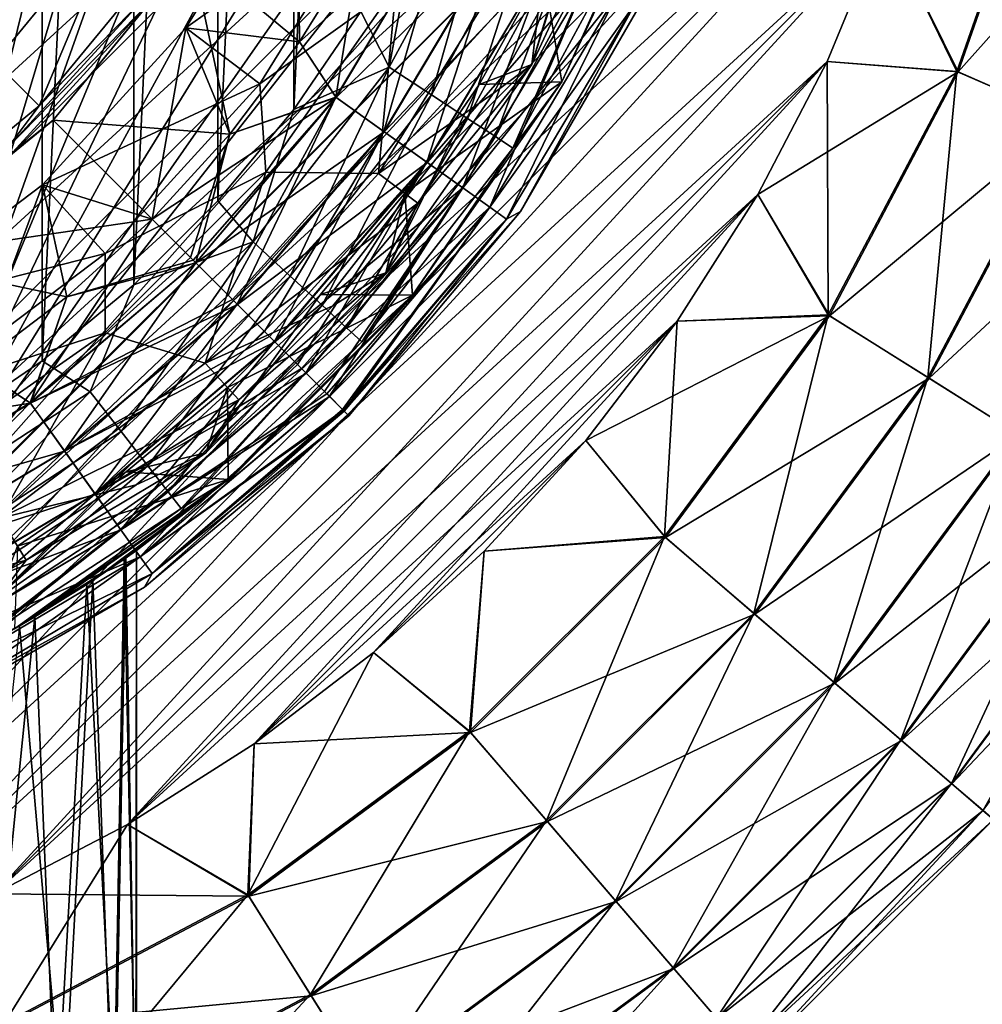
# Model space of a CAD drawing. Header units: metres. Extents: x -40 to 117, y -433 to 89.
# Tile 34 of 256: x 11 to 25, y -424 to -410. Entities that reach past the tile are written whole.
import ezdxf

# ---------------------------------------------------------------- set-up
doc = ezdxf.new("R2010")
doc.units = ezdxf.units.M
doc.layers.add('solid_506114_24501146', color=7, linetype='CONTINUOUS')
doc.layers.add('solid_506114_24501146_02', color=7, linetype='CONTINUOUS')

msp = doc.modelspace()

# ---------------------------------------------------------------- linework, layer by layer
at = {"layer": 'solid_506114_24501146'}
for points in [[(18.951725, -384.331635, 277.700012), (-15.918365, -419.201721, 277.700012), (-17.500893, -417.750885, 277.700012)], [(18.951725, -384.331635, 277.700012), (20.265413, -386.041718, 277.700012), (-15.918365, -419.201721, 277.700012)], [(20.265413, -386.041718, 277.700012), (-14.208274, -420.515411, 277.700012), (-15.918365, -419.201721, 277.700012)], [(20.265413, -386.041718, 277.700012), (21.427662, -387.8638, 277.700012), (-14.208274, -420.515411, 277.700012)], [(21.427662, -387.8638, 277.700012), (-12.386187, -421.677673, 277.700012), (-14.208274, -420.515411, 277.700012)], [(21.427662, -387.8638, 277.700012), (22.426193, -389.779633, 277.700012), (-12.386187, -421.677673, 277.700012)], [(22.426193, -389.779633, 277.700012), (-10.470354, -422.676178, 277.700012), (-12.386187, -421.677673, 277.700012)], [(22.426193, -389.779633, 277.700012), (23.253399, -391.774048, 277.700012), (-10.470354, -422.676178, 277.700012)], [(23.253399, -391.774048, 277.700012), (-8.47596, -423.503387, 277.700012), (-10.470354, -422.676178, 277.700012)], [(23.253399, -391.774048, 277.700012), (23.903852, -393.833771, 277.700012), (-8.47596, -423.503387, 277.700012)], [(23.903852, -393.833771, 277.700012), (-6.41624, -424.153839, 277.700012), (-8.47596, -423.503387, 277.700012)], [(23.903852, -393.833771, 277.700012), (24.372297, -395.942627, 277.700012), (-6.41624, -424.153839, 277.700012)], [(24.372297, -395.942627, 277.700012), (-4.307376, -424.622284, 277.700012), (-6.41624, -424.153839, 277.700012)], [(24.372297, -395.942627, 277.700012), (24.655054, -398.084167, 277.700012), (-4.307376, -424.622284, 277.700012)], [(24.655054, -398.084167, 277.700012), (-2.165828, -424.90506, 277.700012), (-4.307376, -424.622284, 277.700012)], [(24.655054, -398.084167, 277.700012), (24.749994, -400.241974, 277.700012), (-2.165828, -424.90506, 277.700012)], [(24.749994, -400.241974, 277.700012), (-0.008015, -425, 277.700012), (-2.165828, -424.90506, 277.700012)], [(24.749994, -400.241974, 277.700012), (24.656441, -402.399994, 277.700012), (-0.008015, -425, 277.700012)], [(24.656441, -402.399994, 277.700012), (2.14998, -424.906433, 277.700012), (-0.008015, -425, 277.700012)], [(24.656441, -402.399994, 277.700012), (24.375053, -404.541748, 277.700012), (2.14998, -424.906433, 277.700012)], [(24.375053, -404.541748, 277.700012), (4.291748, -424.625061, 277.700012), (2.14998, -424.906433, 277.700012)], [(24.375053, -404.541748, 277.700012), (23.908049, -406.650574, 277.700012), (4.291748, -424.625061, 277.700012)], [(23.908049, -406.650574, 277.700012), (6.400584, -424.158051, 277.700012), (4.291748, -424.625061, 277.700012)], [(23.908049, -406.650574, 277.700012), (23.258898, -408.710846, 277.700012), (6.400584, -424.158051, 277.700012)], [(23.258898, -408.710846, 277.700012), (8.460859, -423.508911, 277.700012), (6.400584, -424.158051, 277.700012)], [(10.917224, -417.881927, 353.5), (10.542006, -417.275909, 370.132141), (7.234003, -418.923126, 370.132141)], [(9.243785, -418.814026, 353.5), (10.917224, -417.881927, 353.5), (7.234003, -418.923126, 370.132141)]]:
    msp.add_3dface(points, dxfattribs=at)
at = {"layer": 'solid_506114_24501146_02'}
for points in [[(-22.426193, -410.720367, 277.700012), (10.470354, -377.823822, 277.700012), (12.386187, -378.822327, 277.700012)], [(-21.427662, -412.6362, 277.700012), (-22.426193, -410.720367, 277.700012), (12.386187, -378.822327, 277.700012)], [(-21.427662, -412.6362, 277.700012), (12.386187, -378.822327, 277.700012), (14.208274, -379.984589, 277.700012)], [(12.386187, -378.822327, 293.700012), (8.85, -382.314636, 293.700012), (8.85, -418.185364, 293.700012)], [(14.208274, -379.984589, 293.700012), (12.386187, -378.822327, 293.700012), (8.85, -418.185364, 293.700012)], [(-20.265413, -414.458282, 277.700012), (-21.427662, -412.6362, 277.700012), (14.208274, -379.984589, 277.700012)], [(-20.265413, -414.458282, 277.700012), (14.208274, -379.984589, 277.700012), (15.918365, -381.298279, 277.700012)], [(15.918365, -381.298279, 293.700012), (14.208274, -379.984589, 293.700012), (8.85, -418.185364, 293.700012)], [(-18.951725, -416.168365, 277.700012), (-20.265413, -414.458282, 277.700012), (15.918365, -381.298279, 277.700012)], [(-18.951725, -416.168365, 277.700012), (15.918365, -381.298279, 277.700012), (17.500893, -382.749115, 277.700012)], [(15.918365, -381.298279, 293.700012), (8.85, -418.185364, 293.700012), (17.500893, -382.749115, 293.700012)], [(-17.500893, -417.750885, 277.700012), (-18.951725, -416.168365, 277.700012), (17.500893, -382.749115, 277.700012)], [(18.951725, -384.331635, 277.700012), (-17.500893, -417.750885, 277.700012), (17.500893, -382.749115, 277.700012)], [(18.951725, -384.331635, 293.700012), (17.500893, -382.749115, 293.700012), (8.85, -418.185364, 293.700012)], [(20.265413, -386.041718, 293.700012), (18.951725, -384.331635, 293.700012), (8.85, -418.185364, 293.700012)], [(9.737132, -384.519836, 311.799988), (11.147246, -385.485565, 311.799988), (9.73713, -415.980164, 311.799988)], [(11.147246, -385.485565, 311.799988), (11.147244, -415.014435, 311.799988), (9.73713, -415.980164, 311.799988)], [(11.147246, -385.485565, 311.799988), (12.462117, -386.577209, 311.799988), (11.147244, -415.014435, 311.799988)], [(21.427662, -387.8638, 293.700012), (20.265413, -386.041718, 293.700012), (8.85, -418.185364, 293.700012)], [(12.462117, -386.577209, 311.799988), (12.462115, -413.922791, 311.799988), (11.147244, -415.014435, 311.799988)], [(12.462117, -386.577209, 311.799988), (13.67068, -387.785553, 311.799988), (12.462115, -413.922791, 311.799988)], [(22.426193, -389.779633, 293.700012), (21.427662, -387.8638, 293.700012), (8.85, -418.185364, 293.700012)], [(13.67068, -387.785553, 311.799988), (13.670678, -412.714447, 311.799988), (12.462115, -413.922791, 311.799988)], [(13.67068, -387.785553, 311.799988), (14.762602, -389.100311, 311.799988), (13.670678, -412.714447, 311.799988)], [(14.762602, -389.100311, 311.799988), (14.7626, -411.399689, 311.799988), (13.670678, -412.714447, 311.799988)], [(14.762602, -389.100311, 311.799988), (15.728471, -390.510132, 311.799988), (14.7626, -411.399689, 311.799988)], [(23.253399, -391.774048, 293.700012), (22.426193, -389.779633, 293.700012), (8.85, -418.185364, 293.700012)], [(15.728471, -390.510132, 311.799988), (15.72847, -409.989868, 311.799988), (14.7626, -411.399689, 311.799988)], [(23.903852, -393.833771, 293.700012), (23.253399, -391.774048, 293.700012), (8.85, -418.185364, 293.700012)], [(24.372297, -395.942627, 293.700012), (23.903852, -393.833771, 293.700012), (8.85, -418.185364, 293.700012)], [(24.655054, -398.084167, 293.700012), (24.372297, -395.942627, 293.700012), (8.85, -418.185364, 293.700012)], [(24.749994, -400.241974, 293.700012), (24.655054, -398.084167, 293.700012), (8.85, -418.185364, 293.700012)], [(24.656441, -402.399994, 293.700012), (24.749994, -400.241974, 293.700012), (8.85, -418.185364, 293.700012)], [(2.14998, -424.906433, 293.700012), (24.656441, -402.399994, 293.700012), (8.85, -418.185364, 293.700012)], [(2.14998, -424.906433, 293.700012), (4.291748, -424.625061, 293.700012), (24.656441, -402.399994, 293.700012)], [(4.291748, -424.625061, 293.700012), (24.375053, -404.541748, 293.700012), (24.656441, -402.399994, 293.700012)], [(4.291748, -424.625061, 293.700012), (6.400584, -424.158051, 293.700012), (24.375053, -404.541748, 293.700012)], [(6.400584, -424.158051, 293.700012), (23.908049, -406.650574, 293.700012), (24.375053, -404.541748, 293.700012)], [(18.186571, -410.749939, 343.5), (19.115683, -407.655487, 343.5), (19.717442, -405.860046, 343.5)], [(19.733568, -407.432373, 343.5), (18.186571, -410.749939, 343.5), (19.717442, -405.860046, 343.5)], [(6.400584, -424.158051, 293.700012), (8.460859, -423.508911, 293.700012), (23.908049, -406.650574, 293.700012)], [(8.460859, -423.508911, 293.700012), (23.258898, -408.710846, 293.700012), (23.908049, -406.650574, 293.700012)], [(24.297295, -410.8508, 277.895813), (23.258898, -408.710846, 277.700012), (25.605881, -407.111084, 277.895813)], [(24.316549, -410.859192, 293.49942), (25.626173, -407.116516, 293.49942), (23.258898, -408.710846, 293.700012)], [(24.297295, -410.8508, 277.895813), (25.605881, -407.111084, 277.895813), (25.85005, -411.528259, 278.483704)], [(27.261023, -407.554565, 292.906982), (25.626173, -407.116516, 293.49942), (24.316549, -410.859192, 293.49942)], [(19.733568, -407.432373, 343.5), (18.564022, -409.493774, 353.5), (18.186571, -410.749939, 343.5)], [(25.867849, -411.536041, 292.906982), (27.261023, -407.554565, 292.906982), (24.316549, -410.859192, 293.49942)], [(14.817054, -407.628052, 471), (13.209044, -410.225067, 471), (16.011881, -408.222961, 420.028534)], [(14.847719, -410.42572, 471), (13.209044, -410.225067, 471), (14.817054, -407.628052, 471)], [(15.723496, -409.011932, 471), (14.847719, -410.42572, 471), (14.817054, -407.628052, 471)], [(18.186571, -410.749939, 343.5), (18.35084, -409.387665, 343.5), (19.115683, -407.655487, 343.5)], [(18.35084, -409.387665, 343.5), (18.619551, -411, 342.5), (20.203327, -407.603607, 342.5)], [(18.619545, -411, 314.799988), (20.20339, -407.603424, 314.799988), (18.619551, -411, 342.5)], [(19.595514, -408.845398, 314.023529), (20.20339, -407.603424, 314.799988), (18.619545, -411, 314.799988)], [(20.20339, -407.603424, 314.799988), (20.203327, -407.603607, 342.5), (18.619551, -411, 342.5)], [(10.465244, -410.715118, 481.200012), (11.224841, -407.750183, 482.5), (9.545843, -409.796051, 482.5)], [(12.305838, -408.472321, 481.200012), (11.224841, -407.750183, 482.5), (10.465244, -410.715118, 481.200012)], [(16.135063, -410.791565, 311.901398), (16.560211, -408.496765, 311.799988), (17.650085, -407.992035, 311.901398)], [(16.135063, -410.791565, 311.901398), (17.650085, -407.992035, 311.901398), (16.741621, -411.187836, 312.200745)], [(17.650085, -407.992035, 311.901398), (18.313597, -408.283081, 312.200745), (16.741621, -411.187836, 312.200745)], [(13.209044, -410.225067, 471), (14.27422, -411.029388, 420.028534), (16.011881, -408.222961, 420.028534)], [(16.011881, -408.222961, 420.028534), (14.27422, -411.029388, 420.028534), (16.236736, -409.624298, 395.071442)], [(16.741621, -411.187836, 312.200745), (18.313597, -408.283081, 312.200745), (17.262548, -411.528198, 312.677582)], [(18.313597, -408.283081, 312.200745), (18.883438, -408.533051, 312.677582), (17.262548, -411.528198, 312.677582)], [(12.305838, -408.472321, 481.200012), (10.465244, -410.715118, 481.200012), (11.104828, -411.348328, 481.200012)], [(12.305838, -408.472321, 481.200012), (11.104828, -411.348328, 481.200012), (13.056156, -408.96933, 481.200012)], [(16.97068, -408.546448, 480.887177), (15.723496, -409.011932, 481), (14.847719, -410.42572, 481)], [(16.97068, -408.546448, 480.887177), (14.847719, -410.42572, 481), (15.373671, -411.226593, 480.887177)], [(16.966749, -408.544525, 471.124115), (15.370109, -411.22406, 471.124115), (15.723496, -409.011932, 471)], [(16.059107, -411.715973, 471.493225), (15.370109, -411.22406, 471.124115), (16.966749, -408.544525, 471.124115)], [(16.97068, -408.546448, 480.887177), (15.373671, -411.226593, 480.887177), (17.730953, -408.918121, 480.553925)], [(16.135063, -410.791565, 311.901398), (15.72847, -409.989868, 311.799988), (16.560211, -408.496765, 311.799988)], [(17.72732, -408.916351, 471.493225), (16.059107, -411.715973, 471.493225), (16.966749, -408.544525, 471.124115)], [(17.262548, -411.528198, 312.677582), (18.883438, -408.533051, 312.677582), (17.662273, -411.789337, 313.299316)], [(18.883438, -408.533051, 312.677582), (19.320696, -408.724854, 313.299316), (17.662273, -411.789337, 313.299316)], [(23.258898, -408.710846, 277.700012), (22.432604, -410.706604, 277.700012), (8.460859, -423.508911, 277.700012)], [(8.460859, -423.508911, 293.700012), (10.456602, -422.682617, 293.700012), (23.258898, -408.710846, 293.700012)], [(10.456602, -422.682617, 293.700012), (22.432604, -410.706604, 293.700012), (23.258898, -408.710846, 293.700012)], [(24.297295, -410.8508, 277.895813), (22.432604, -410.706604, 277.700012), (23.258898, -408.710846, 277.700012)], [(24.316549, -410.859192, 293.49942), (23.258898, -408.710846, 293.700012), (22.432604, -410.706604, 293.700012)], [(17.662273, -411.789337, 313.299316), (19.320696, -408.724854, 313.299316), (17.913502, -411.953461, 314.023529)], [(19.320696, -408.724854, 313.299316), (19.595514, -408.845398, 314.023529), (17.913502, -411.953461, 314.023529)], [(17.913502, -411.953461, 314.023529), (19.595514, -408.845398, 314.023529), (18.619545, -411, 314.799988)], [(12.62437, -409.783478, 481.17511), (13.056156, -408.96933, 481.200012), (11.104828, -411.348328, 481.200012)], [(15.373671, -411.226593, 480.887177), (16.062397, -411.718323, 480.553925), (17.730953, -408.918121, 480.553925)], [(16.677269, -412.157349, 472.088745), (16.059107, -411.715973, 471.493225), (17.72732, -408.916351, 471.493225)], [(17.730953, -408.918121, 480.553925), (16.062397, -411.718323, 480.553925), (18.412849, -409.251495, 480.016968)], [(18.409697, -409.249939, 472.088745), (16.677269, -412.157349, 472.088745), (17.72732, -408.916351, 471.493225)], [(13.289215, -409.129639, 481), (11.301577, -411.551575, 481), (13.84539, -411.75238, 481)], [(12.704082, -409.843689, 481.104431), (11.301577, -411.551575, 481), (13.289215, -409.129639, 481)], [(13.289215, -409.129639, 481), (14.847719, -410.42572, 481), (15.723496, -409.011932, 481)], [(13.289215, -409.129639, 481), (13.84539, -411.75238, 481), (14.847719, -410.42572, 481)], [(15.370109, -411.22406, 471.124115), (14.847719, -410.42572, 471), (15.723496, -409.011932, 471)], [(15.9806, -412.317993, 370.132141), (17.925987, -409.176086, 370.132141), (16.236736, -409.624298, 395.071442)], [(18.564022, -409.493774, 353.5), (17.925987, -409.176086, 370.132141), (15.9806, -412.317993, 370.132141)], [(16.062397, -411.718323, 480.553925), (16.680124, -412.159393, 480.016968), (18.412849, -409.251495, 480.016968)], [(17.193537, -412.52594, 472.880798), (16.677269, -412.157349, 472.088745), (18.409697, -409.249939, 472.088745)], [(18.412849, -409.251495, 480.016968), (16.680124, -412.159393, 480.016968), (18.982107, -409.529785, 479.303345)], [(18.979593, -409.528564, 472.880798), (17.193537, -412.52594, 472.880798), (18.409697, -409.249939, 472.088745)], [(18.35084, -409.387665, 343.5), (17.429489, -411.041809, 343.5), (18.619551, -411, 342.5)], [(18.186571, -410.749939, 343.5), (17.429489, -411.041809, 343.5), (18.35084, -409.387665, 343.5)], [(17.631922, -411.167236, 353.5), (18.564022, -409.493774, 353.5), (15.9806, -412.317993, 370.132141)], [(16.680124, -412.159393, 480.016968), (17.195812, -412.527588, 479.303345), (18.982107, -409.529785, 479.303345)], [(17.58197, -412.803284, 473.829559), (17.193537, -412.52594, 472.880798), (18.979593, -409.528564, 472.880798)], [(18.982107, -409.529785, 479.303345), (17.195812, -412.527588, 479.303345), (19.410126, -409.739044, 478.448822)], [(19.408377, -409.73819, 473.829559), (17.58197, -412.803284, 473.829559), (18.979593, -409.528564, 472.880798)], [(18.186571, -410.749939, 343.5), (18.564022, -409.493774, 353.5), (17.631922, -411.167236, 353.5)], [(19.938772, -409.547607, 476), (18.021345, -412.868683, 476), (19.674503, -409.868286, 474.88739)], [(18.021345, -412.868683, 476.5), (18.021345, -412.868683, 476), (19.938772, -409.547607, 476)], [(19.938772, -409.547607, 476.5), (18.021345, -412.868683, 476.5), (19.938772, -409.547607, 476)], [(19.675398, -409.868713, 477.496429), (18.021345, -412.868683, 476.5), (19.938772, -409.547607, 476.5)], [(14.27422, -411.029388, 420.028534), (14.362237, -412.301361, 395.071442), (16.236736, -409.624298, 395.071442)], [(15.9806, -412.317993, 370.132141), (16.236736, -409.624298, 395.071442), (14.362237, -412.301361, 395.071442)], [(10.657643, -411.940887, 481.17511), (12.62437, -409.783478, 481.17511), (11.104828, -411.348328, 481.200012)], [(10.657643, -411.940887, 481.17511), (12.704082, -409.843689, 481.104431), (12.62437, -409.783478, 481.17511)], [(10.657643, -411.940887, 481.17511), (10.724937, -412.014709, 481.104431), (12.704082, -409.843689, 481.104431)], [(12.704082, -409.843689, 481.104431), (10.724937, -412.014709, 481.104431), (11.301577, -411.551575, 481)], [(17.195812, -412.527588, 479.303345), (17.583553, -412.804413, 478.448822), (19.410126, -409.739044, 478.448822)], [(17.823051, -412.975403, 474.88739), (17.58197, -412.803284, 473.829559), (19.408377, -409.73819, 473.829559)], [(19.410126, -409.739044, 478.448822), (17.583553, -412.804413, 478.448822), (19.675398, -409.868713, 477.496429)], [(19.674503, -409.868286, 474.88739), (17.823051, -412.975403, 474.88739), (19.408377, -409.73819, 473.829559)], [(16.135063, -410.791565, 311.901398), (14.7626, -411.399689, 311.799988), (15.72847, -409.989868, 311.799988)], [(17.583553, -412.804413, 478.448822), (17.823862, -412.975983, 477.496429), (19.675398, -409.868713, 477.496429)], [(18.021345, -412.868683, 476), (17.823051, -412.975403, 474.88739), (19.674503, -409.868286, 474.88739)], [(19.675398, -409.868713, 477.496429), (17.823862, -412.975983, 477.496429), (18.021345, -412.868683, 476.5)], [(13.209044, -410.225067, 471), (11.151217, -412.482391, 471), (14.27422, -411.029388, 420.028534)], [(12.727922, -412.977936, 471), (11.151217, -412.482391, 471), (13.209044, -410.225067, 471)], [(13.84539, -411.75238, 471), (12.727922, -412.977936, 471), (13.209044, -410.225067, 471)], [(14.847719, -410.42572, 471), (13.84539, -411.75238, 471), (13.209044, -410.225067, 471)], [(15.370109, -411.22406, 471.124115), (13.84539, -411.75238, 471), (14.847719, -410.42572, 471)], [(15.373671, -411.226593, 480.887177), (14.847719, -410.42572, 481), (13.84539, -411.75238, 481)], [(22.432604, -410.706604, 277.700012), (10.456602, -422.682617, 277.700012), (8.460859, -423.508911, 277.700012)], [(10.465244, -410.715118, 481.200012), (8.726193, -413.301575, 481.200012), (11.104828, -411.348328, 481.200012)], [(22.432604, -410.706604, 277.700012), (21.435488, -412.62265, 277.700012), (10.456602, -422.682617, 277.700012)], [(10.456602, -422.682617, 293.700012), (12.372643, -421.685486, 293.700012), (22.432604, -410.706604, 293.700012)], [(12.372643, -421.685486, 293.700012), (21.435488, -412.62265, 293.700012), (22.432604, -410.706604, 293.700012)], [(14.179917, -413.303528, 311.901398), (14.7626, -411.399689, 311.799988), (16.135063, -410.791565, 311.901398)], [(14.179917, -413.303528, 311.901398), (16.135063, -410.791565, 311.901398), (14.712976, -413.79425, 312.200745)], [(16.135063, -410.791565, 311.901398), (16.741621, -411.187836, 312.200745), (14.712976, -413.79425, 312.200745)], [(18.186571, -410.749939, 343.5), (16.086985, -413.748474, 343.5), (17.429489, -411.041809, 343.5)], [(18.186571, -410.749939, 343.5), (16.549393, -412.747528, 353.5), (16.086985, -413.748474, 343.5)], [(18.186571, -410.749939, 343.5), (17.631922, -411.167236, 353.5), (16.549393, -412.747528, 353.5)], [(22.445946, -414.353729, 277.895813), (21.435488, -412.62265, 277.700012), (22.432604, -410.706604, 277.700012)], [(24.316549, -410.859192, 293.49942), (22.432604, -410.706604, 293.700012), (21.435488, -412.62265, 293.700012)], [(22.445946, -414.353729, 277.895813), (22.432604, -410.706604, 277.700012), (24.297295, -410.8508, 277.895813)], [(22.463736, -414.364899, 293.49942), (24.316549, -410.859192, 293.49942), (21.435488, -412.62265, 293.700012)], [(22.445946, -414.353729, 277.895813), (24.297295, -410.8508, 277.895813), (23.88039, -415.255035, 278.483704)], [(25.867849, -411.536041, 292.906982), (24.316549, -410.859192, 293.49942), (22.463736, -414.364899, 293.49942)], [(24.297295, -410.8508, 277.895813), (25.85005, -411.528259, 278.483704), (23.88039, -415.255035, 278.483704)], [(11.151217, -412.482391, 471), (12.050466, -413.468719, 420.028534), (14.27422, -411.029388, 420.028534)], [(14.27422, -411.029388, 420.028534), (12.050466, -413.468719, 420.028534), (14.362237, -412.301361, 395.071442)], [(16.086985, -413.748474, 343.5), (16.359324, -412.604065, 343.5), (17.429489, -411.041809, 343.5)], [(16.359324, -412.604065, 343.5), (16.470013, -414.069855, 342.5), (18.619551, -411, 342.5)], [(17.429489, -411.041809, 343.5), (16.359324, -412.604065, 343.5), (18.619551, -411, 342.5)], [(16.469954, -414.069946, 314.799988), (18.619545, -411, 314.799988), (16.470013, -414.069855, 342.5)], [(17.913502, -411.953461, 314.023529), (18.619545, -411, 314.799988), (16.469954, -414.069946, 314.799988)], [(18.619545, -411, 314.799988), (18.619551, -411, 342.5), (16.470013, -414.069855, 342.5)], [(15.373671, -411.226593, 480.887177), (13.84539, -411.75238, 481), (12.727922, -412.977936, 481)], [(15.373671, -411.226593, 480.887177), (12.727922, -412.977936, 481), (13.314792, -413.564789, 480.902069)], [(15.373671, -411.226593, 480.887177), (13.314792, -413.564789, 480.902069), (13.356954, -413.606964, 480.887299)], [(15.370109, -411.22406, 471.124115), (13.353132, -413.603119, 471.123688), (13.84539, -411.75238, 471)], [(15.370109, -411.22406, 471.124115), (13.82091, -414.070923, 471.388397), (13.353132, -413.603119, 471.123688)], [(15.373671, -411.226593, 480.887177), (13.356954, -413.606964, 480.887299), (16.062397, -411.718323, 480.553925)], [(15.370109, -411.22406, 471.124115), (13.950258, -414.200256, 471.491028), (13.82091, -414.070923, 471.388397)], [(16.059107, -411.715973, 471.493225), (13.950258, -414.200256, 471.491028), (15.370109, -411.22406, 471.124115)], [(14.712976, -413.79425, 312.200745), (16.741621, -411.187836, 312.200745), (15.170781, -414.215698, 312.677582)], [(16.741621, -411.187836, 312.200745), (17.262548, -411.528198, 312.677582), (15.170781, -414.215698, 312.677582)], [(16.549393, -412.747528, 353.5), (17.631922, -411.167236, 353.5), (15.9806, -412.317993, 370.132141)], [(10.657643, -411.940887, 481.17511), (11.104828, -411.348328, 481.200012), (8.726193, -413.301575, 481.200012)], [(14.179917, -413.303528, 311.901398), (13.670678, -412.714447, 311.799988), (14.7626, -411.399689, 311.799988)], [(11.301577, -411.551575, 481), (8.879636, -413.539215, 481), (12.727922, -412.977936, 481)], [(10.724937, -412.014709, 481.104431), (8.879636, -413.539215, 481), (11.301577, -411.551575, 481)], [(11.301577, -411.551575, 481), (12.727922, -412.977936, 481), (13.84539, -411.75238, 481)], [(15.170781, -414.215698, 312.677582), (17.262548, -411.528198, 312.677582), (15.52207, -414.539063, 313.299316)], [(17.262548, -411.528198, 312.677582), (17.662273, -411.789337, 313.299316), (15.52207, -414.539063, 313.299316)], [(23.896832, -415.265381, 292.906982), (25.867849, -411.536041, 292.906982), (22.463736, -414.364899, 293.49942)], [(23.88039, -415.255035, 278.483704), (25.85005, -411.528259, 278.483704), (25.167921, -416.064056, 279.434174)], [(27.259226, -412.143066, 291.952423), (25.867849, -411.536041, 292.906982), (23.896832, -415.265381, 292.906982)], [(13.278458, -413.528442, 471.095642), (12.727922, -412.977936, 471), (13.84539, -411.75238, 471)], [(13.278458, -413.528442, 471.095642), (13.84539, -411.75238, 471), (13.353132, -413.603119, 471.123688)], [(16.062397, -411.718323, 480.553925), (13.356954, -413.606964, 480.887299), (13.883489, -414.133484, 480.6073)], [(16.062397, -411.718323, 480.553925), (13.883489, -414.133484, 480.6073), (13.954827, -414.204834, 480.554596)], [(16.059107, -411.715973, 471.493225), (14.341232, -414.591248, 471.893127), (13.950258, -414.200256, 471.491028)], [(16.062397, -411.718323, 480.553925), (13.954827, -414.204834, 480.554596), (16.680124, -412.159393, 480.016968)], [(16.059107, -411.715973, 471.493225), (14.486797, -414.736786, 472.084351), (14.341232, -414.591248, 471.893127)], [(16.677269, -412.157349, 472.088745), (14.486797, -414.736786, 472.084351), (16.059107, -411.715973, 471.493225)], [(15.52207, -414.539063, 313.299316), (17.662273, -411.789337, 313.299316), (15.742857, -414.74231, 314.023529)], [(17.662273, -411.789337, 313.299316), (17.913502, -411.953461, 314.023529), (15.742857, -414.74231, 314.023529)], [(15.742857, -414.74231, 314.023529), (17.913502, -411.953461, 314.023529), (16.469954, -414.069946, 314.799988)], [(16.680124, -412.159393, 480.016968), (13.954827, -414.204834, 480.554596), (14.412491, -414.662476, 480.114807)], [(16.680124, -412.159393, 480.016968), (14.412491, -414.662476, 480.114807), (14.49134, -414.741333, 480.018341)], [(16.677269, -412.157349, 472.088745), (14.814794, -415.064789, 472.625031), (14.486797, -414.736786, 472.084351)], [(16.680124, -412.159393, 480.016968), (14.49134, -414.741333, 480.018341), (17.195812, -412.527588, 479.303345)], [(16.677269, -412.157349, 472.088745), (14.93604, -415.186035, 472.875397), (14.814794, -415.064789, 472.625031)], [(17.193537, -412.52594, 472.880798), (14.93604, -415.186035, 472.875397), (16.677269, -412.157349, 472.088745)], [(25.182192, -416.073029, 291.952423), (27.259226, -412.143066, 291.952423), (23.896832, -415.265381, 292.906982)], [(12.050466, -413.468719, 420.028534), (12.051348, -414.612244, 395.071442), (14.362237, -412.301361, 395.071442)], [(13.491013, -415.04895, 370.132141), (14.362237, -412.301361, 395.071442), (12.051348, -414.612244, 395.071442)], [(13.491013, -415.04895, 370.132141), (15.9806, -412.317993, 370.132141), (14.362237, -412.301361, 395.071442)], [(16.549393, -412.747528, 353.5), (15.9806, -412.317993, 370.132141), (13.491013, -415.04895, 370.132141)], [(11.151217, -412.482391, 471), (8.713652, -414.323151, 471), (12.050466, -413.468719, 420.028534)], [(10.175715, -415.097717, 471), (8.713652, -414.323151, 471), (11.151217, -412.482391, 471)], [(11.502383, -414.095398, 471), (10.175715, -415.097717, 471), (11.151217, -412.482391, 471)], [(11.502383, -414.095398, 471), (11.151217, -412.482391, 471), (12.727922, -412.977936, 471)], [(17.195812, -412.527588, 479.303345), (14.49134, -414.741333, 480.018341), (14.875039, -415.125031, 479.42926)], [(17.195812, -412.527588, 479.303345), (14.875039, -415.125031, 479.42926), (14.939645, -415.189636, 479.304962)], [(17.193537, -412.52594, 472.880798), (15.204232, -415.454224, 473.583984), (14.93604, -415.186035, 472.875397)], [(17.195812, -412.527588, 479.303345), (14.939645, -415.189636, 479.304962), (17.583553, -412.804413, 478.448822)], [(17.193537, -412.52594, 472.880798), (15.274851, -415.524841, 473.82547), (15.204232, -415.454224, 473.583984)], [(17.58197, -412.803284, 473.829559), (15.274851, -415.524841, 473.82547), (17.193537, -412.52594, 472.880798)], [(21.435488, -412.62265, 277.700012), (12.372643, -421.685486, 277.700012), (10.456602, -422.682617, 277.700012)], [(21.435488, -412.62265, 277.700012), (20.274992, -414.444611, 277.700012), (12.372643, -421.685486, 277.700012)], [(12.372643, -421.685486, 293.700012), (14.194613, -420.524994, 293.700012), (21.435488, -412.62265, 293.700012)], [(14.194613, -420.524994, 293.700012), (20.274992, -414.444611, 293.700012), (21.435488, -412.62265, 293.700012)], [(16.359324, -412.604065, 343.5), (15.149698, -414.06076, 343.5), (16.470013, -414.069855, 342.5)], [(16.086985, -413.748474, 343.5), (15.149698, -414.06076, 343.5), (16.359324, -412.604065, 343.5)], [(22.445946, -414.353729, 277.895813), (20.274992, -414.444611, 277.700012), (21.435488, -412.62265, 277.700012)], [(22.463736, -414.364899, 293.49942), (21.435488, -412.62265, 293.700012), (20.274992, -414.444611, 293.700012)], [(14.179917, -413.303528, 311.901398), (12.462115, -413.922791, 311.799988), (13.670678, -412.714447, 311.799988)], [(15.325671, -414.221191, 353.5), (16.549393, -412.747528, 353.5), (13.491013, -415.04895, 370.132141)], [(17.583553, -412.804413, 478.448822), (14.939645, -415.189636, 479.304962), (15.239724, -415.489716, 478.568817)], [(17.583553, -412.804413, 478.448822), (15.239724, -415.489716, 478.568817), (15.276994, -415.527008, 478.450012)], [(17.58197, -412.803284, 473.829559), (15.4644, -415.714386, 474.735474), (15.274851, -415.524841, 473.82547)], [(17.583553, -412.804413, 478.448822), (15.276994, -415.527008, 478.450012), (17.823862, -412.975983, 477.496429)], [(16.086985, -413.748474, 343.5), (16.549393, -412.747528, 353.5), (15.325671, -414.221191, 353.5)], [(17.58197, -412.803284, 473.829559), (15.485284, -415.735291, 474.88623), (15.4644, -415.714386, 474.735474)], [(17.823051, -412.975403, 474.88739), (15.485284, -415.735291, 474.88623), (17.58197, -412.803284, 473.829559)], [(18.021345, -412.868683, 476.5), (15.486093, -415.736084, 477.496735), (15.556349, -415.806335, 476.5)], [(17.823862, -412.975983, 477.496429), (15.486093, -415.736084, 477.496735), (18.021345, -412.868683, 476.5)], [(18.021345, -412.868683, 476), (15.556349, -415.806335, 476), (17.823051, -412.975403, 474.88739)], [(15.556349, -415.806335, 476.5), (15.556349, -415.806335, 476), (18.021345, -412.868683, 476)], [(18.021345, -412.868683, 476.5), (15.556349, -415.806335, 476.5), (18.021345, -412.868683, 476)], [(8.879636, -413.539215, 481), (11.502383, -414.095398, 481), (12.727922, -412.977936, 481)], [(10.974047, -415.620117, 471.124115), (11.502383, -414.095398, 471), (12.727922, -412.977936, 471)], [(13.278458, -413.528442, 471.095642), (10.974047, -415.620117, 471.124115), (12.727922, -412.977936, 471)], [(13.314792, -413.564789, 480.902069), (12.727922, -412.977936, 481), (11.502383, -414.095398, 481)], [(17.823862, -412.975983, 477.496429), (15.276994, -415.527008, 478.450012), (15.4749, -415.724915, 477.572144)], [(17.823862, -412.975983, 477.496429), (15.4749, -415.724915, 477.572144), (15.486093, -415.736084, 477.496735)], [(17.823051, -412.975403, 474.88739), (15.556349, -415.806335, 476), (15.485284, -415.735291, 474.88623)], [(11.837981, -415.459442, 311.901398), (12.462115, -413.922791, 311.799988), (14.179917, -413.303528, 311.901398)], [(11.837981, -415.459442, 311.901398), (14.179917, -413.303528, 311.901398), (12.283001, -416.031189, 312.200745)], [(14.179917, -413.303528, 311.901398), (14.712976, -413.79425, 312.200745), (12.283001, -416.031189, 312.200745)], [(8.713652, -414.323151, 471), (9.416348, -415.457916, 420.028534), (12.050466, -413.468719, 420.028534)], [(12.050466, -413.468719, 420.028534), (9.416348, -415.457916, 420.028534), (12.051348, -414.612244, 395.071442)], [(13.278458, -413.528442, 471.095642), (13.353132, -413.603119, 471.123688), (10.974047, -415.620117, 471.124115)], [(8.879636, -413.539215, 481), (10.175715, -415.097717, 481), (11.502383, -414.095398, 481)], [(11.465981, -416.309113, 471.493225), (10.974047, -415.620117, 471.124115), (13.353132, -413.603119, 471.123688)], [(13.356954, -413.606964, 480.887299), (11.502383, -414.095398, 481), (10.97659, -415.623657, 480.887177)], [(13.356954, -413.606964, 480.887299), (10.97659, -415.623657, 480.887177), (13.883489, -414.133484, 480.6073)], [(11.465981, -416.309113, 471.493225), (13.353132, -413.603119, 471.123688), (13.82091, -414.070923, 471.388397)], [(13.314792, -413.564789, 480.902069), (11.502383, -414.095398, 481), (13.356954, -413.606964, 480.887299)], [(12.283001, -416.031189, 312.200745), (14.712976, -413.79425, 312.200745), (12.665195, -416.522247, 312.677582)], [(14.712976, -413.79425, 312.200745), (15.170781, -414.215698, 312.677582), (12.665195, -416.522247, 312.677582)], [(16.086985, -413.748474, 343.5), (13.498599, -416.336884, 343.5), (15.149698, -414.06076, 343.5)], [(16.086985, -413.748474, 343.5), (13.971195, -415.575684, 353.5), (13.498599, -416.336884, 343.5)], [(16.086985, -413.748474, 343.5), (15.325671, -414.221191, 353.5), (13.971195, -415.575684, 353.5)], [(11.837981, -415.459442, 311.901398), (11.147244, -415.014435, 311.799988), (12.462115, -413.922791, 311.799988)], [(10.974047, -415.620117, 471.124115), (10.175715, -415.097717, 471), (11.502383, -414.095398, 471)], [(10.97659, -415.623657, 480.887177), (11.502383, -414.095398, 481), (10.175715, -415.097717, 481)], [(13.950258, -414.200256, 471.491028), (11.465981, -416.309113, 471.493225), (13.82091, -414.070923, 471.388397)], [(13.498599, -416.336884, 343.5), (13.81079, -415.399658, 343.5), (15.149698, -414.06076, 343.5)], [(15.149698, -414.06076, 343.5), (13.81079, -415.399658, 343.5), (16.470013, -414.069855, 342.5)], [(13.81079, -415.399658, 343.5), (13.819969, -416.71994, 342.5), (16.470013, -414.069855, 342.5)], [(13.81993, -416.719971, 314.799988), (16.469954, -414.069946, 314.799988), (13.819969, -416.71994, 342.5)], [(15.742857, -414.74231, 314.023529), (16.469954, -414.069946, 314.799988), (13.81993, -416.719971, 314.799988)], [(16.469954, -414.069946, 314.799988), (16.470013, -414.069855, 342.5), (13.819969, -416.71994, 342.5)], [(10.97659, -415.623657, 480.887177), (13.954827, -414.204834, 480.554596), (13.883489, -414.133484, 480.6073)], [(10.97659, -415.623657, 480.887177), (11.468331, -416.312408, 480.553925), (13.954827, -414.204834, 480.554596)], [(11.907341, -416.927277, 472.088745), (11.465981, -416.309113, 471.493225), (13.950258, -414.200256, 471.491028)], [(13.954827, -414.204834, 480.554596), (11.468331, -416.312408, 480.553925), (14.412491, -414.662476, 480.114807)], [(11.907341, -416.927277, 472.088745), (13.950258, -414.200256, 471.491028), (14.341232, -414.591248, 471.893127)], [(12.665195, -416.522247, 312.677582), (15.170781, -414.215698, 312.677582), (12.958466, -416.899048, 313.299316)], [(15.170781, -414.215698, 312.677582), (15.52207, -414.539063, 313.299316), (12.958466, -416.899048, 313.299316)], [(13.971195, -415.575684, 353.5), (15.325671, -414.221191, 353.5), (13.491013, -415.04895, 370.132141)], [(22.463736, -414.364899, 293.49942), (20.274992, -414.444611, 293.700012), (18.960188, -416.158295, 293.700012)], [(20.109118, -417.555298, 293.49942), (22.463736, -414.364899, 293.49942), (18.960188, -416.158295, 293.700012)], [(20.093193, -417.541595, 277.895813), (20.274992, -414.444611, 277.700012), (22.445946, -414.353729, 277.895813)], [(20.093193, -417.541595, 277.895813), (22.445946, -414.353729, 277.895813), (21.377279, -418.646637, 278.483704)], [(23.896832, -415.265381, 292.906982), (22.463736, -414.364899, 293.49942), (20.109118, -417.555298, 293.49942)], [(22.445946, -414.353729, 277.895813), (23.88039, -415.255035, 278.483704), (21.377279, -418.646637, 278.483704)], [(20.274992, -414.444611, 277.700012), (14.194613, -420.524994, 277.700012), (12.372643, -421.685486, 277.700012)], [(20.274992, -414.444611, 277.700012), (18.960188, -416.158295, 277.700012), (14.194613, -420.524994, 277.700012)], [(14.194613, -420.524994, 293.700012), (15.908285, -419.210175, 293.700012), (20.274992, -414.444611, 293.700012)], [(15.908285, -419.210175, 293.700012), (18.960188, -416.158295, 293.700012), (20.274992, -414.444611, 293.700012)], [(20.093193, -417.541595, 277.895813), (18.960188, -416.158295, 277.700012), (20.274992, -414.444611, 277.700012)], [(9.416348, -415.457916, 420.028534), (9.374285, -416.486725, 395.071442), (12.051348, -414.612244, 395.071442)], [(10.542006, -417.275909, 370.132141), (12.051348, -414.612244, 395.071442), (9.374285, -416.486725, 395.071442)], [(10.542006, -417.275909, 370.132141), (13.491013, -415.04895, 370.132141), (12.051348, -414.612244, 395.071442)], [(11.468331, -416.312408, 480.553925), (14.49134, -414.741333, 480.018341), (14.412491, -414.662476, 480.114807)], [(14.486797, -414.736786, 472.084351), (11.907341, -416.927277, 472.088745), (14.341232, -414.591248, 471.893127)], [(12.958466, -416.899048, 313.299316), (15.52207, -414.539063, 313.299316), (13.142787, -417.135864, 314.023529)], [(15.52207, -414.539063, 313.299316), (15.742857, -414.74231, 314.023529), (13.142787, -417.135864, 314.023529)], [(11.468331, -416.312408, 480.553925), (11.90938, -416.930115, 480.016968), (14.49134, -414.741333, 480.018341)], [(12.275949, -417.443542, 472.880798), (11.907341, -416.927277, 472.088745), (14.486797, -414.736786, 472.084351)], [(14.49134, -414.741333, 480.018341), (11.90938, -416.930115, 480.016968), (14.875039, -415.125031, 479.42926)], [(12.275949, -417.443542, 472.880798), (14.486797, -414.736786, 472.084351), (14.814794, -415.064789, 472.625031)], [(13.142787, -417.135864, 314.023529), (15.742857, -414.74231, 314.023529), (13.81993, -416.719971, 314.799988)], [(9.173135, -417.20047, 311.901398), (9.73713, -415.980164, 311.799988), (11.147244, -415.014435, 311.799988)], [(9.173135, -417.20047, 311.901398), (11.147244, -415.014435, 311.799988), (11.837981, -415.459442, 311.901398)], [(13.971195, -415.575684, 353.5), (13.491013, -415.04895, 370.132141), (10.542006, -417.275909, 370.132141)], [(14.93604, -415.186035, 472.875397), (12.275949, -417.443542, 472.880798), (14.814794, -415.064789, 472.625031)], [(10.974047, -415.620117, 471.124115), (8.294538, -417.216736, 471.124115), (10.175715, -415.097717, 471)], [(10.97659, -415.623657, 480.887177), (10.175715, -415.097717, 481), (8.761939, -415.973511, 481)], [(11.90938, -416.930115, 480.016968), (14.939645, -415.189636, 479.304962), (14.875039, -415.125031, 479.42926)], [(11.90938, -416.930115, 480.016968), (12.277575, -417.445801, 479.303345), (14.939645, -415.189636, 479.304962)], [(12.553285, -417.83197, 473.829559), (12.275949, -417.443542, 472.880798), (14.93604, -415.186035, 472.875397)], [(14.939645, -415.189636, 479.304962), (12.277575, -417.445801, 479.303345), (15.239724, -415.489716, 478.568817)], [(12.553285, -417.83197, 473.829559), (14.93604, -415.186035, 472.875397), (15.204232, -415.454224, 473.583984)], [(21.391998, -418.659302, 292.906982), (23.896832, -415.265381, 292.906982), (20.109118, -417.555298, 293.49942)], [(21.377279, -418.646637, 278.483704), (23.88039, -415.255035, 278.483704), (22.529854, -419.638519, 279.434174)], [(25.182192, -416.073029, 291.952423), (23.896832, -415.265381, 292.906982), (21.391998, -418.659302, 292.906982)], [(23.88039, -415.255035, 278.483704), (25.167921, -416.064056, 279.434174), (22.529854, -419.638519, 279.434174)], [(9.173135, -417.20047, 311.901398), (11.837981, -415.459442, 311.901398), (9.517977, -417.837677, 312.200745)], [(11.837981, -415.459442, 311.901398), (12.283001, -416.031189, 312.200745), (9.517977, -417.837677, 312.200745)], [(12.277575, -417.445801, 479.303345), (15.276994, -415.527008, 478.450012), (15.239724, -415.489716, 478.568817)], [(13.81079, -415.399658, 343.5), (12.353974, -416.609375, 343.5), (13.819969, -416.71994, 342.5)], [(13.498599, -416.336884, 343.5), (12.353974, -416.609375, 343.5), (13.81079, -415.399658, 343.5)], [(15.274851, -415.524841, 473.82547), (12.553285, -417.83197, 473.829559), (15.204232, -415.454224, 473.583984)], [(8.666359, -417.977325, 471.493225), (8.294538, -417.216736, 471.124115), (10.974047, -415.620117, 471.124115)], [(10.97659, -415.623657, 480.887177), (8.761939, -415.973511, 481), (8.29646, -417.220673, 480.887177)], [(10.97659, -415.623657, 480.887177), (8.29646, -417.220673, 480.887177), (11.468331, -416.312408, 480.553925)], [(11.465981, -416.309113, 471.493225), (8.666359, -417.977325, 471.493225), (10.974047, -415.620117, 471.124115)], [(12.497522, -416.799408, 353.5), (13.971195, -415.575684, 353.5), (10.542006, -417.275909, 370.132141)], [(12.277575, -417.445801, 479.303345), (12.554416, -417.833557, 478.448822), (15.276994, -415.527008, 478.450012)], [(13.498599, -416.336884, 343.5), (13.971195, -415.575684, 353.5), (12.497522, -416.799408, 353.5)], [(12.725414, -418.073059, 474.88739), (12.553285, -417.83197, 473.829559), (15.274851, -415.524841, 473.82547)], [(15.276994, -415.527008, 478.450012), (12.554416, -417.833557, 478.448822), (15.4749, -415.724915, 477.572144)], [(12.725414, -418.073059, 474.88739), (15.274851, -415.524841, 473.82547), (15.4644, -415.714386, 474.735474)], [(12.554416, -417.833557, 478.448822), (15.486093, -415.736084, 477.496735), (15.4749, -415.724915, 477.572144)], [(12.554416, -417.833557, 478.448822), (12.725993, -418.073853, 477.496429), (15.486093, -415.736084, 477.496735)], [(12.618682, -418.271332, 476), (12.725414, -418.073059, 474.88739), (15.485284, -415.735291, 474.88623)], [(12.618682, -418.271332, 476), (15.485284, -415.735291, 474.88623), (15.556349, -415.806335, 476)], [(15.485284, -415.735291, 474.88623), (12.725414, -418.073059, 474.88739), (15.4644, -415.714386, 474.735474)], [(15.486093, -415.736084, 477.496735), (12.725993, -418.073853, 477.496429), (15.556349, -415.806335, 476.5)], [(12.618682, -418.271332, 476.5), (12.618682, -418.271332, 476), (15.556349, -415.806335, 476)], [(15.556349, -415.806335, 476.5), (12.618682, -418.271332, 476.5), (15.556349, -415.806335, 476)], [(12.725993, -418.073853, 477.496429), (12.618682, -418.271332, 476.5), (15.556349, -415.806335, 476.5)], [(9.517977, -417.837677, 312.200745), (12.283001, -416.031189, 312.200745), (9.814135, -418.384918, 312.677582)], [(12.283001, -416.031189, 312.200745), (12.665195, -416.522247, 312.677582), (9.814135, -418.384918, 312.677582)], [(22.542629, -419.649506, 291.952423), (25.182192, -416.073029, 291.952423), (21.391998, -418.659302, 292.906982)], [(22.529854, -419.638519, 279.434174), (25.167921, -416.064056, 279.434174), (23.493004, -420.467377, 280.699463)], [(26.255232, -416.747253, 290.683716), (25.182192, -416.073029, 291.952423), (22.542629, -419.649506, 291.952423)], [(25.167921, -416.064056, 279.434174), (26.243849, -416.740112, 280.699463), (23.493004, -420.467377, 280.699463)], [(18.960188, -416.158295, 277.700012), (15.908285, -419.210175, 277.700012), (14.194613, -420.524994, 277.700012)], [(18.960188, -416.158295, 277.700012), (17.500893, -417.750885, 277.700012), (15.908285, -419.210175, 277.700012)], [(15.908285, -419.210175, 293.700012), (17.500893, -417.750885, 293.700012), (18.960188, -416.158295, 293.700012)], [(20.093193, -417.541595, 277.895813), (17.500893, -417.750885, 277.700012), (18.960188, -416.158295, 277.700012)], [(20.109118, -417.555298, 293.49942), (18.960188, -416.158295, 293.700012), (17.500893, -417.750885, 293.700012)], [(8.29646, -417.220673, 480.887177), (8.668135, -417.980957, 480.553925), (11.468331, -416.312408, 480.553925)], [(8.999952, -418.659698, 472.088745), (8.666359, -417.977325, 471.493225), (11.465981, -416.309113, 471.493225)], [(11.468331, -416.312408, 480.553925), (8.668135, -417.980957, 480.553925), (11.90938, -416.930115, 480.016968)], [(11.907341, -416.927277, 472.088745), (8.999952, -418.659698, 472.088745), (11.465981, -416.309113, 471.493225)], [(13.498599, -416.336884, 343.5), (10.500059, -418.436493, 343.5), (12.353974, -416.609375, 343.5)], [(13.498599, -416.336884, 343.5), (10.917224, -417.881927, 353.5), (10.500059, -418.436493, 343.5)], [(13.498599, -416.336884, 343.5), (12.497522, -416.799408, 353.5), (10.917224, -417.881927, 353.5)], [(9.814135, -418.384918, 312.677582), (12.665195, -416.522247, 312.677582), (10.041388, -418.804871, 313.299316)], [(12.665195, -416.522247, 312.677582), (12.958466, -416.899048, 313.299316), (10.041388, -418.804871, 313.299316)], [(10.500059, -418.436493, 343.5), (10.791908, -417.679413, 343.5), (12.353974, -416.609375, 343.5)], [(12.353974, -416.609375, 343.5), (10.791908, -417.679413, 343.5), (13.819969, -416.71994, 342.5)], [(13.819969, -416.71994, 342.5), (10.749867, -418.869629, 342.5), (12.32642, -417.865601, 329.243103)], [(10.791908, -417.679413, 343.5), (10.749867, -418.869629, 342.5), (13.819969, -416.71994, 342.5)], [(10.749995, -418.869537, 314.799988), (13.81993, -416.719971, 314.799988), (11.042586, -418.69754, 321.334076)], [(13.142787, -417.135864, 314.023529), (13.81993, -416.719971, 314.799988), (10.749995, -418.869537, 314.799988)], [(13.81993, -416.719971, 314.799988), (11.873654, -418.173889, 323.22226), (11.042586, -418.69754, 321.334076)], [(13.81993, -416.719971, 314.799988), (12.348511, -417.850128, 325.162445), (11.873654, -418.173889, 323.22226)], [(13.81993, -416.719971, 314.799988), (13.819969, -416.71994, 342.5), (12.32642, -417.865601, 329.243103)], [(13.81993, -416.719971, 314.799988), (12.32642, -417.865601, 329.243103), (12.499943, -417.742889, 327.158813)], [(13.81993, -416.719971, 314.799988), (12.499943, -417.742889, 327.158813), (12.348511, -417.850128, 325.162445)], [(23.503193, -420.476135, 290.683716), (26.255232, -416.747253, 290.683716), (22.542629, -419.649506, 291.952423)], [(23.493004, -420.467377, 280.699463), (26.243849, -416.740112, 280.699463), (24.21834, -421.091553, 282.216003)], [(27.062037, -417.254211, 289.164612), (26.255232, -416.747253, 290.683716), (23.503193, -420.476135, 290.683716)], [(26.243849, -416.740112, 280.699463), (27.054115, -417.249237, 282.216003), (24.21834, -421.091553, 282.216003)], [(8.668135, -417.980957, 480.553925), (9.001493, -418.662842, 480.016968), (11.90938, -416.930115, 480.016968)], [(9.278558, -419.229584, 472.880798), (8.999952, -418.659698, 472.088745), (11.907341, -416.927277, 472.088745)], [(11.90938, -416.930115, 480.016968), (9.001493, -418.662842, 480.016968), (12.277575, -417.445801, 479.303345)], [(12.275949, -417.443542, 472.880798), (9.278558, -419.229584, 472.880798), (11.907341, -416.927277, 472.088745)], [(10.041388, -418.804871, 313.299316), (12.958466, -416.899048, 313.299316), (10.184216, -419.068787, 314.023529)], [(12.958466, -416.899048, 313.299316), (13.142787, -417.135864, 314.023529), (10.184216, -419.068787, 314.023529)], [(10.917224, -417.881927, 353.5), (12.497522, -416.799408, 353.5), (10.542006, -417.275909, 370.132141)], [(10.184216, -419.068787, 314.023529), (13.142787, -417.135864, 314.023529), (10.749995, -418.869537, 314.799988)], [(24.225431, -421.097656, 289.164612), (27.062037, -417.254211, 289.164612), (23.503193, -420.476135, 290.683716)], [(24.21834, -421.091553, 282.216003), (27.054115, -417.249237, 282.216003), (24.669416, -421.479736, 283.907593)], [(27.562071, -417.56839, 287.471405), (27.062037, -417.254211, 289.164612), (24.225431, -421.097656, 289.164612)], [(9.001493, -418.662842, 480.016968), (9.279786, -419.232117, 479.303345), (12.277575, -417.445801, 479.303345)], [(9.488177, -419.658386, 473.829559), (9.278558, -419.229584, 472.880798), (12.275949, -417.443542, 472.880798)], [(12.277575, -417.445801, 479.303345), (9.279786, -419.232117, 479.303345), (12.554416, -417.833557, 478.448822)], [(12.553285, -417.83197, 473.829559), (9.488177, -419.658386, 473.829559), (12.275949, -417.443542, 472.880798)], [(17.29159, -420.343201, 277.895813), (17.500893, -417.750885, 277.700012), (20.093193, -417.541595, 277.895813)], [(17.29159, -420.343201, 277.895813), (20.093193, -417.541595, 277.895813), (18.396637, -421.627289, 278.483704)], [(17.305294, -420.359131, 293.49942), (20.109118, -417.555298, 293.49942), (17.500893, -417.750885, 293.700012)], [(21.391998, -418.659302, 292.906982), (20.109118, -417.555298, 293.49942), (17.305294, -420.359131, 293.49942)], [(20.093193, -417.541595, 277.895813), (21.377279, -418.646637, 278.483704), (18.396637, -421.627289, 278.483704)], [(24.673052, -421.48288, 287.471405), (27.562071, -417.56839, 287.471405), (24.225431, -421.097656, 289.164612)], [(12.494865, -426.166962, 328.96286), (12.499943, -417.742889, 327.158813), (12.32642, -417.865601, 329.243103)], [(12.494865, -426.291382, 328.257233), (12.348511, -417.850128, 325.162445), (12.499943, -417.742889, 327.158813)], [(12.494865, -427.725952, 328.510193), (12.494865, -426.291382, 328.257233), (12.499943, -417.742889, 327.158813)], [(12.5, -427.663727, 328.863007), (12.494865, -427.725952, 328.510193), (12.499943, -417.742889, 327.158813)], [(12.494865, -426.166962, 328.96286), (12.5, -427.663727, 328.863007), (12.499943, -417.742889, 327.158813)], [(17.29159, -420.343201, 277.895813), (15.908285, -419.210175, 277.700012), (17.500893, -417.750885, 277.700012)], [(17.305294, -420.359131, 293.49942), (17.500893, -417.750885, 293.700012), (15.908285, -419.210175, 293.700012)], [(10.500059, -418.436493, 343.5), (10.917224, -417.881927, 353.5), (9.243785, -418.814026, 353.5)], [(9.279786, -419.232117, 479.303345), (9.489032, -419.660126, 478.448822), (12.554416, -417.833557, 478.448822)], [(9.618279, -419.9245, 474.88739), (9.488177, -419.658386, 473.829559), (12.553285, -417.83197, 473.829559)], [(12.554416, -417.833557, 478.448822), (9.489032, -419.660126, 478.448822), (12.725993, -418.073853, 477.496429)], [(12.725414, -418.073059, 474.88739), (9.618279, -419.9245, 474.88739), (12.553285, -417.83197, 473.829559)], [(10.749867, -418.869629, 342.5), (11.785582, -418.231934, 331.429413), (12.32642, -417.865601, 329.243103)], [(12.180367, -425.741455, 331.376038), (12.32642, -417.865601, 329.243103), (11.785582, -418.231934, 331.429413)], [(12.180367, -426.716888, 325.844086), (11.873654, -418.173889, 323.22226), (12.348511, -417.850128, 325.162445)], [(12.494865, -426.291382, 328.257233), (12.180367, -426.716888, 325.844086), (12.348511, -417.850128, 325.162445)], [(12.180367, -425.741455, 331.376038), (12.494865, -426.166962, 328.96286), (12.32642, -417.865601, 329.243103)], [(9.489032, -419.660126, 478.448822), (9.618716, -419.925385, 477.496429), (12.725993, -418.073853, 477.496429)], [(12.618682, -418.271332, 476), (9.618279, -419.9245, 474.88739), (12.725414, -418.073059, 474.88739)], [(12.725993, -418.073853, 477.496429), (9.618716, -419.925385, 477.496429), (12.618682, -418.271332, 476.5)], [(11.389977, -427.123383, 323.538696), (11.042586, -418.69754, 321.334076), (11.873654, -418.173889, 323.22226)], [(12.180367, -426.716888, 325.844086), (11.389977, -427.123383, 323.538696), (11.873654, -418.173889, 323.22226)], [(12.618682, -418.271332, 476), (9.297602, -420.188782, 476), (9.618279, -419.9245, 474.88739)], [(9.297602, -420.188782, 476.5), (9.297602, -420.188782, 476), (12.618682, -418.271332, 476)], [(12.618682, -418.271332, 476.5), (9.297602, -420.188782, 476.5), (12.618682, -418.271332, 476)], [(9.618716, -419.925385, 477.496429), (9.297602, -420.188782, 476.5), (12.618682, -418.271332, 476.5)], [(10.749867, -418.869629, 342.5), (10.821474, -418.828094, 333.658203), (11.785582, -418.231934, 331.429413)], [(11.389977, -425.334961, 333.681427), (11.785582, -418.231934, 331.429413), (10.821474, -418.828094, 333.658203)], [(11.389977, -425.334961, 333.681427), (12.180367, -425.741455, 331.376038), (11.785582, -418.231934, 331.429413)], [(10.749995, -418.869537, 314.799988), (11.042586, -418.69754, 321.334076), (9.819924, -419.376404, 319.548126)], [(10.154675, -427.494934, 321.43158), (9.819924, -419.376404, 319.548126), (11.042586, -418.69754, 321.334076)], [(11.389977, -427.123383, 323.538696), (10.154675, -427.494934, 321.43158), (11.042586, -418.69754, 321.334076)], [(18.409304, -421.641998, 292.906982), (21.391998, -418.659302, 292.906982), (17.305294, -420.359131, 293.49942)], [(18.396637, -421.627289, 278.483704), (21.377279, -418.646637, 278.483704), (19.388506, -422.779846, 279.434174)], [(22.542629, -419.649506, 291.952423), (21.391998, -418.659302, 292.906982), (18.409304, -421.641998, 292.906982)], [(21.377279, -418.646637, 278.483704), (22.529854, -419.638519, 279.434174), (19.388506, -422.779846, 279.434174)], [(10.154675, -424.963409, 335.788513), (11.389977, -425.334961, 333.681427), (10.821474, -418.828094, 333.658203)], [(14.103723, -422.695953, 277.895813), (14.194613, -420.524994, 277.700012), (15.908285, -419.210175, 277.700012)], [(14.103723, -422.695953, 277.895813), (15.908285, -419.210175, 277.700012), (17.29159, -420.343201, 277.895813)], [(17.305294, -420.359131, 293.49942), (15.908285, -419.210175, 293.700012), (14.194613, -420.524994, 293.700012)], [(19.3995, -422.792633, 291.952423), (22.542629, -419.649506, 291.952423), (18.409304, -421.641998, 292.906982)], [(19.388506, -422.779846, 279.434174), (22.529854, -419.638519, 279.434174), (20.217365, -423.743011, 280.699463)], [(23.503193, -420.476135, 290.683716), (22.542629, -419.649506, 291.952423), (19.3995, -422.792633, 291.952423)], [(22.529854, -419.638519, 279.434174), (23.493004, -420.467377, 280.699463), (20.217365, -423.743011, 280.699463)], [(14.103723, -422.695953, 277.895813), (17.29159, -420.343201, 277.895813), (15.005043, -424.130402, 278.483704)], [(14.1149, -422.713745, 293.49942), (17.305294, -420.359131, 293.49942), (14.194613, -420.524994, 293.700012)], [(18.409304, -421.641998, 292.906982), (17.305294, -420.359131, 293.49942), (14.1149, -422.713745, 293.49942)], [(17.29159, -420.343201, 277.895813), (18.396637, -421.627289, 278.483704), (15.005043, -424.130402, 278.483704)], [(20.217365, -423.743011, 280.699463), (23.493004, -420.467377, 280.699463), (20.841566, -424.468353, 282.216003)], [(23.493004, -420.467377, 280.699463), (24.21834, -421.091553, 282.216003), (20.841566, -424.468353, 282.216003)], [(14.103723, -422.695953, 277.895813), (12.372643, -421.685486, 277.700012), (14.194613, -420.524994, 277.700012)], [(14.1149, -422.713745, 293.49942), (14.194613, -420.524994, 293.700012), (12.372643, -421.685486, 293.700012)], [(20.226133, -423.753204, 290.683716), (23.503193, -420.476135, 290.683716), (19.3995, -422.792633, 291.952423)], [(24.225431, -421.097656, 289.164612), (23.503193, -420.476135, 290.683716), (20.226133, -423.753204, 290.683716)], [(20.84767, -424.475433, 289.164612), (24.225431, -421.097656, 289.164612), (20.226133, -423.753204, 290.683716)], [(20.841566, -424.468353, 282.216003), (24.21834, -421.091553, 282.216003), (21.22975, -424.919403, 283.907593)], [(24.673052, -421.48288, 287.471405), (24.225431, -421.097656, 289.164612), (20.84767, -424.475433, 289.164612)], [(24.21834, -421.091553, 282.216003), (24.669416, -421.479736, 283.907593), (21.22975, -424.919403, 283.907593)], [(21.23288, -424.923065, 287.471405), (24.673052, -421.48288, 287.471405), (20.84767, -424.475433, 289.164612)], [(21.22975, -424.919403, 283.907593), (24.669416, -421.479736, 283.907593), (21.362408, -425.073578, 285.68924)], [(24.823568, -421.612396, 285.68924), (24.673052, -421.48288, 287.471405), (21.23288, -424.923065, 287.471405)], [(24.669416, -421.479736, 283.907593), (24.823568, -421.612396, 285.68924), (21.362408, -425.073578, 285.68924)], [(10.600801, -424.547302, 277.895813), (10.456602, -422.682617, 277.700012), (12.372643, -421.685486, 277.700012)], [(14.1149, -422.713745, 293.49942), (12.372643, -421.685486, 293.700012), (10.456602, -422.682617, 293.700012)], [(10.600801, -424.547302, 277.895813), (12.372643, -421.685486, 277.700012), (14.103723, -422.695953, 277.895813)], [(15.015375, -424.14682, 292.906982), (18.409304, -421.641998, 292.906982), (14.1149, -422.713745, 293.49942)], [(15.005043, -424.130402, 278.483704), (18.396637, -421.627289, 278.483704), (15.814053, -425.417908, 279.434174)], [(19.3995, -422.792633, 291.952423), (18.409304, -421.641998, 292.906982), (15.015375, -424.14682, 292.906982)], [(18.396637, -421.627289, 278.483704), (19.388506, -422.779846, 279.434174), (15.814053, -425.417908, 279.434174)], [(21.362408, -425.073578, 285.68924), (24.823568, -421.612396, 285.68924), (21.23288, -424.923065, 287.471405)], [(10.609202, -424.566559, 293.49942), (14.1149, -422.713745, 293.49942), (10.456602, -422.682617, 293.700012)], [(10.600801, -424.547302, 277.895813), (14.103723, -422.695953, 277.895813), (11.278262, -426.100037, 278.483704)], [(15.015375, -424.14682, 292.906982), (14.1149, -422.713745, 293.49942), (10.609202, -424.566559, 293.49942)], [(14.103723, -422.695953, 277.895813), (15.005043, -424.130402, 278.483704), (11.278262, -426.100037, 278.483704)], [(15.82302, -425.43219, 291.952423), (19.3995, -422.792633, 291.952423), (15.015375, -424.14682, 292.906982)], [(15.814053, -425.417908, 279.434174), (19.388506, -422.779846, 279.434174), (16.490103, -426.493835, 280.699463)], [(20.226133, -423.753204, 290.683716), (19.3995, -422.792633, 291.952423), (15.82302, -425.43219, 291.952423)], [(19.388506, -422.779846, 279.434174), (20.217365, -423.743011, 280.699463), (16.490103, -426.493835, 280.699463)], [(16.497255, -426.505219, 290.683716), (20.226133, -423.753204, 290.683716), (15.82302, -425.43219, 291.952423)], [(16.490103, -426.493835, 280.699463), (20.217365, -423.743011, 280.699463), (16.999228, -427.304108, 282.216003)], [(20.84767, -424.475433, 289.164612), (20.226133, -423.753204, 290.683716), (16.497255, -426.505219, 290.683716)], [(20.217365, -423.743011, 280.699463), (20.841566, -424.468353, 282.216003), (16.999228, -427.304108, 282.216003)], [(11.286028, -426.117859, 292.906982), (15.015375, -424.14682, 292.906982), (10.609202, -424.566559, 293.49942)], [(11.278262, -426.100037, 278.483704), (15.005043, -424.130402, 278.483704), (11.886339, -427.493774, 279.434174)], [(15.82302, -425.43219, 291.952423), (15.015375, -424.14682, 292.906982), (11.286028, -426.117859, 292.906982)], [(15.005043, -424.130402, 278.483704), (15.814053, -425.417908, 279.434174), (11.886339, -427.493774, 279.434174)]]:
    msp.add_3dface(points, dxfattribs=at)

doc.saveas('drawing.dxf')
